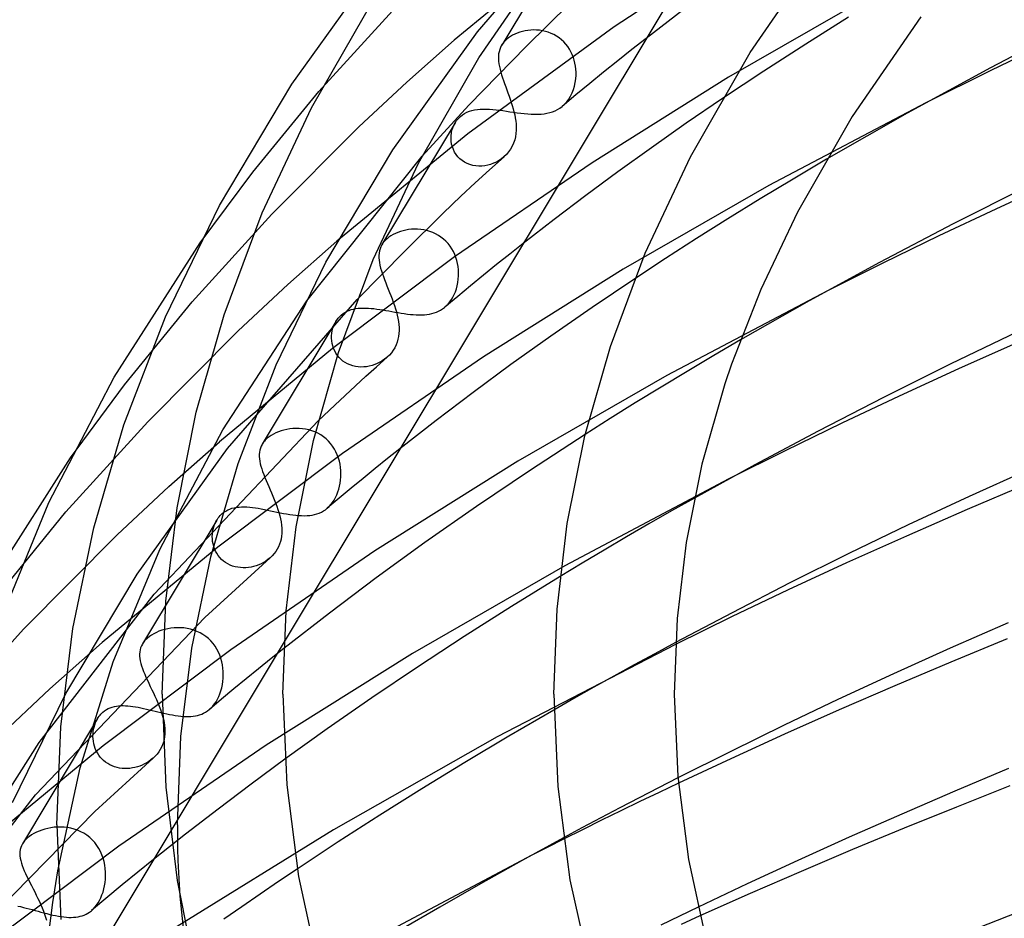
# Model space of a CAD drawing. Header units: millimetres. Extents: x -247 to 247, y -141 to 230.
# Tile 29 of 99: x -155 to -122, y 147 to 177. Entities that reach past the tile are written whole.
import ezdxf

# ---------------------------------------------------------------- set-up
doc = ezdxf.new("R2010")
doc.units = ezdxf.units.MM
doc.layers.add('HIDDEN', color=7, linetype='Continuous')
doc.layers.add('THICK', color=7, linetype='Continuous')

msp = doc.modelspace()

# ---------------------------------------------------------------- linework, layer by layer
at = {"layer": 'HIDDEN'}
for p, q in [((-139.535, 176.155), (-135.509, 180.805)), ((-136.315, 179.734), (-138.729, 175.71)), ((-129.729, 179.782), (-134.998, 176.315)), ((-136.732, 178.821), (-140.306, 175.871)), ((-126.476, 177.356), (-131.198, 174.643)), ((-144.806, 174.168), (-142.233, 176.985)), ((-127.207, 176.639), (-128.632, 175.746)), ((-134.998, 176.315), (-139.849, 172.766)), ((-142.347, 172.233), (-139.535, 176.155)), ((-138.5, 175.956), (-138.56, 175.909)), ((-138.436, 176.001), (-138.5, 175.956)), ((-138.366, 176.042), (-138.436, 176.001)), ((-138.291, 176.079), (-138.366, 176.042)), ((-138.212, 176.113), (-138.291, 176.079)), ((-138.129, 176.142), (-138.212, 176.113)), ((-138.042, 176.166), (-138.129, 176.142)), ((-137.953, 176.186), (-138.042, 176.166)), ((-137.86, 176.201), (-137.953, 176.186)), ((-137.766, 176.21), (-137.86, 176.201)), ((-137.67, 176.214), (-137.766, 176.21)), ((-137.573, 176.212), (-137.67, 176.214)), ((-137.475, 176.203), (-137.573, 176.212)), ((-137.377, 176.188), (-137.475, 176.203)), ((-137.279, 176.166), (-137.377, 176.188)), ((-137.183, 176.137), (-137.279, 176.166)), ((-137.089, 176.101), (-137.183, 176.137)), ((-136.997, 176.058), (-137.089, 176.101)), ((-136.909, 176.008), (-136.997, 176.058)), ((-136.824, 175.951), (-136.909, 176.008)), ((-136.745, 175.888), (-136.824, 175.951)), ((-133.93, 175.935), (-134.406, 175.561)), ((-141.878, 174.479), (-140.306, 175.871)), ((-138.769, 175.635), (-138.796, 175.564)), ((-138.733, 175.704), (-138.769, 175.635)), ((-138.711, 175.74), (-138.733, 175.704)), ((-138.686, 175.775), (-138.711, 175.74)), ((-138.658, 175.81), (-138.686, 175.775)), ((-138.628, 175.843), (-138.658, 175.81)), ((-138.595, 175.877), (-138.628, 175.843)), ((-138.56, 175.909), (-138.595, 175.877)), ((-136.67, 175.819), (-136.745, 175.888)), ((-136.601, 175.744), (-136.67, 175.819)), ((-136.537, 175.663), (-136.601, 175.744)), ((-136.481, 175.578), (-136.537, 175.663)), ((-128.632, 175.746), (-130.024, 174.847)), ((-138.837, 175.338), (-138.838, 175.258)), ((-138.83, 175.416), (-138.837, 175.338)), ((-138.817, 175.491), (-138.83, 175.416)), ((-138.796, 175.564), (-138.817, 175.491)), ((-136.43, 175.489), (-136.481, 175.578)), ((-136.387, 175.397), (-136.43, 175.489)), ((-136.35, 175.302), (-136.387, 175.397)), ((-136.319, 175.206), (-136.35, 175.302)), ((-134.406, 175.561), (-134.877, 175.186)), ((-138.838, 175.258), (-138.832, 175.175)), ((-138.832, 175.175), (-138.822, 175.089)), ((-138.822, 175.089), (-138.805, 175)), ((-138.805, 175), (-138.785, 174.908)), ((-136.295, 175.109), (-136.319, 175.206)), ((-136.278, 175.011), (-136.295, 175.109)), ((-136.266, 174.912), (-136.278, 175.011)), ((-134.877, 175.186), (-135.345, 174.81)), ((-138.785, 174.908), (-138.759, 174.813)), ((-136.269, 174.593), (-136.26, 174.716)), ((-136.26, 174.814), (-136.266, 174.912)), ((-136.26, 174.716), (-136.26, 174.814)), ((-135.345, 174.81), (-135.807, 174.432)), ((-131.198, 174.643), (-135.73, 171.804)), ((-130.024, 174.847), (-131.4, 173.933)), ((-143.471, 172.994), (-141.878, 174.479)), ((-136.347, 174.233), (-136.312, 174.35)), ((-136.312, 174.35), (-136.286, 174.47)), ((-136.286, 174.47), (-136.269, 174.593)), ((-135.807, 174.432), (-136.265, 174.054)), ((-146.994, 171.494), (-144.806, 174.168)), ((-136.265, 174.054), (-136.719, 173.675)), ((-136.501, 173.917), (-136.442, 174.015)), ((-136.442, 174.015), (-136.39, 174.121)), ((-136.39, 174.121), (-136.347, 174.233)), ((-136.794, 173.619), (-136.719, 173.675)), ((-136.719, 173.675), (-136.639, 173.747)), ((-136.639, 173.747), (-136.566, 173.828)), ((-136.566, 173.828), (-136.501, 173.917)), ((-124.644, 173.799), (-129.862, 171.044)), ((-140.167, 173.277), (-140.135, 173.31)), ((-140.135, 173.31), (-140.1, 173.342)), ((-140.1, 173.342), (-140.034, 173.394)), ((-140.034, 173.394), (-139.962, 173.44)), ((-139.962, 173.44), (-139.884, 173.479)), ((-139.884, 173.479), (-139.802, 173.512)), ((-139.802, 173.512), (-139.716, 173.539)), ((-139.716, 173.539), (-139.627, 173.559)), ((-139.627, 173.559), (-139.534, 173.573)), ((-139.534, 173.573), (-139.439, 173.582)), ((-139.439, 173.582), (-139.341, 173.586)), ((-139.341, 173.586), (-139.239, 173.586)), ((-139.239, 173.586), (-139.135, 173.582)), ((-139.135, 173.582), (-139.028, 173.574)), ((-139.028, 173.574), (-138.918, 173.563)), ((-138.918, 173.563), (-138.805, 173.55)), ((-138.805, 173.55), (-138.69, 173.534)), ((-138.69, 173.534), (-138.572, 173.518)), ((-138.572, 173.518), (-138.454, 173.5)), ((-138.454, 173.5), (-138.336, 173.483)), ((-138.336, 173.483), (-138.217, 173.466)), ((-138.217, 173.466), (-138.097, 173.45)), ((-138.097, 173.45), (-137.979, 173.437)), ((-137.979, 173.437), (-137.862, 173.426)), ((-137.862, 173.426), (-137.748, 173.418)), ((-137.748, 173.418), (-137.637, 173.414)), ((-137.637, 173.414), (-137.528, 173.415)), ((-137.528, 173.415), (-137.423, 173.42)), ((-137.423, 173.42), (-137.323, 173.43)), ((-137.323, 173.43), (-137.225, 173.446)), ((-137.225, 173.446), (-137.132, 173.468)), ((-137.132, 173.468), (-137.042, 173.495)), ((-137.042, 173.495), (-136.955, 173.53)), ((-136.955, 173.53), (-136.873, 173.571)), ((-136.873, 173.571), (-136.794, 173.619)), ((-146.359, 170.092), (-143.471, 172.994)), ((-140.276, 173.131), (-142.705, 169.084)), ((-140.354, 172.966), (-140.32, 173.048)), ((-140.32, 173.048), (-140.279, 173.126)), ((-140.279, 173.126), (-140.254, 173.166)), ((-140.254, 173.166), (-140.227, 173.205)), ((-140.227, 173.205), (-140.198, 173.242)), ((-140.198, 173.242), (-140.167, 173.277)), ((-139.849, 172.766), (-144.203, 169.202)), ((-140.412, 172.61), (-140.41, 172.702)), ((-140.41, 172.702), (-140.399, 172.793)), ((-140.399, 172.793), (-140.381, 172.881)), ((-140.381, 172.881), (-140.354, 172.966)), ((-140.406, 172.517), (-140.412, 172.61)), ((-140.392, 172.425), (-140.406, 172.517)), ((-140.368, 172.334), (-140.392, 172.425)), ((-140.335, 172.245), (-140.368, 172.334)), ((-145.199, 167.217), (-141.375, 172.02)), ((-144.567, 168.497), (-142.347, 172.233)), ((-140.294, 172.16), (-140.335, 172.245)), ((-140.244, 172.08), (-140.294, 172.16)), ((-140.186, 172.005), (-140.244, 172.08)), ((-140.119, 171.937), (-140.186, 172.005)), ((-138.653, 171.999), (-138.733, 171.935)), ((-135.73, 171.804), (-140.298, 168.674)), ((-140.045, 171.875), (-140.119, 171.937)), ((-139.964, 171.822), (-140.045, 171.875)), ((-139.877, 171.777), (-139.964, 171.822)), ((-139.786, 171.741), (-139.877, 171.777)), ((-139.69, 171.715), (-139.786, 171.741)), ((-139.592, 171.698), (-139.69, 171.715)), ((-139.493, 171.691), (-139.592, 171.698)), ((-139.393, 171.692), (-139.493, 171.691)), ((-139.293, 171.702), (-139.393, 171.692)), ((-139.194, 171.721), (-139.293, 171.702)), ((-139.096, 171.748), (-139.194, 171.721)), ((-139, 171.784), (-139.096, 171.748)), ((-138.907, 171.827), (-139, 171.784)), ((-138.818, 171.877), (-138.907, 171.827)), ((-138.733, 171.935), (-138.818, 171.877)), ((-127.939, 171.924), (-129.054, 171.263)), ((-148.738, 169.143), (-146.994, 171.494)), ((-129.862, 171.044), (-134.696, 168.264)), ((-129.054, 171.263), (-130.148, 170.602)), ((-130.148, 170.602), (-131.218, 169.942)), ((-149.005, 167.185), (-146.359, 170.092)), ((-131.218, 169.942), (-132.259, 169.286)), ((-142.338, 169.417), (-142.409, 169.375)), ((-142.261, 169.455), (-142.338, 169.417)), ((-142.18, 169.49), (-142.261, 169.455)), ((-142.095, 169.52), (-142.18, 169.49)), ((-142.006, 169.546), (-142.095, 169.52)), ((-141.914, 169.567), (-142.006, 169.546)), ((-141.819, 169.583), (-141.914, 169.567)), ((-141.721, 169.593), (-141.819, 169.583)), ((-141.622, 169.598), (-141.721, 169.593)), ((-141.521, 169.597), (-141.622, 169.598)), ((-141.42, 169.589), (-141.521, 169.597)), ((-141.318, 169.574), (-141.42, 169.589)), ((-141.217, 169.552), (-141.318, 169.574)), ((-141.117, 169.523), (-141.217, 169.552)), ((-141.019, 169.486), (-141.117, 169.523)), ((-140.924, 169.443), (-141.019, 169.486)), ((-140.832, 169.392), (-140.924, 169.443)), ((-140.745, 169.333), (-140.832, 169.392)), ((-145.829, 167.762), (-144.203, 169.202)), ((-142.707, 169.079), (-142.742, 169.013)), ((-142.685, 169.114), (-142.707, 169.079)), ((-142.661, 169.149), (-142.685, 169.114)), ((-142.633, 169.183), (-142.661, 169.149)), ((-142.604, 169.216), (-142.633, 169.183)), ((-142.571, 169.249), (-142.604, 169.216)), ((-142.536, 169.281), (-142.571, 169.249)), ((-142.475, 169.33), (-142.536, 169.281)), ((-142.409, 169.375), (-142.475, 169.33)), ((-140.662, 169.268), (-140.745, 169.333)), ((-140.583, 169.196), (-140.662, 169.268)), ((-140.511, 169.118), (-140.583, 169.196)), ((-140.446, 169.034), (-140.511, 169.118)), ((-138.018, 169.12), (-138.46, 168.771)), ((-132.259, 169.286), (-133.286, 168.624)), ((-142.801, 168.803), (-142.808, 168.728)), ((-142.808, 168.728), (-142.808, 168.65)), ((-142.788, 168.875), (-142.801, 168.803)), ((-142.769, 168.945), (-142.788, 168.875)), ((-142.742, 169.013), (-142.769, 168.945)), ((-140.387, 168.946), (-140.446, 169.034)), ((-140.335, 168.853), (-140.387, 168.946)), ((-140.29, 168.757), (-140.335, 168.853)), ((-140.252, 168.659), (-140.29, 168.757)), ((-138.46, 168.771), (-138.898, 168.42)), ((-146.218, 165.093), (-144.567, 168.497)), ((-140.298, 168.674), (-144.348, 165.63)), ((-142.808, 168.65), (-142.802, 168.569)), ((-142.802, 168.569), (-142.791, 168.485)), ((-142.791, 168.485), (-142.774, 168.398)), ((-142.774, 168.398), (-142.751, 168.307)), ((-140.221, 168.558), (-140.252, 168.659)), ((-140.197, 168.456), (-140.221, 168.558)), ((-140.179, 168.353), (-140.197, 168.456)), ((-138.898, 168.42), (-139.332, 168.069)), ((-133.286, 168.624), (-134.307, 167.952)), ((-142.751, 168.307), (-142.724, 168.214)), ((-142.724, 168.214), (-142.693, 168.117)), ((-140.168, 168.25), (-140.179, 168.353)), ((-140.163, 168.146), (-140.168, 168.25)), ((-140.164, 168.042), (-140.163, 168.146)), ((-134.696, 168.264), (-139.336, 165.356)), ((-147.484, 166.218), (-145.829, 167.762)), ((-140.208, 167.72), (-140.187, 167.825)), ((-140.187, 167.825), (-140.172, 167.933)), ((-140.172, 167.933), (-140.164, 168.042)), ((-139.332, 168.069), (-139.763, 167.716)), ((-140.349, 167.34), (-140.305, 167.428)), ((-140.305, 167.428), (-140.267, 167.52)), ((-140.267, 167.52), (-140.234, 167.618)), ((-140.234, 167.618), (-140.208, 167.72)), ((-139.763, 167.716), (-140.191, 167.362)), ((-127.914, 167.551), (-133.249, 164.732)), ((-151.259, 164.425), (-149.005, 167.185)), ((-147.989, 162.931), (-145.199, 167.217)), ((-147.834, 162.311), (-143.525, 167.264)), ((-140.191, 167.362), (-140.614, 167.007)), ((-140.568, 167.048), (-140.508, 167.111)), ((-140.508, 167.111), (-140.451, 167.18)), ((-140.451, 167.18), (-140.397, 167.257)), ((-140.397, 167.257), (-140.349, 167.34)), ((-144.058, 166.743), (-143.998, 166.791)), ((-143.998, 166.791), (-143.934, 166.833)), ((-143.934, 166.833), (-143.867, 166.869)), ((-143.867, 166.869), (-143.797, 166.899)), ((-143.797, 166.899), (-143.725, 166.924)), ((-143.725, 166.924), (-143.65, 166.943)), ((-143.65, 166.943), (-143.574, 166.958)), ((-143.574, 166.958), (-143.495, 166.969)), ((-143.495, 166.969), (-143.414, 166.975)), ((-143.414, 166.975), (-143.331, 166.978)), ((-143.331, 166.978), (-143.245, 166.977)), ((-143.245, 166.977), (-143.157, 166.973)), ((-143.157, 166.973), (-143.066, 166.966)), ((-143.066, 166.966), (-142.973, 166.957)), ((-142.973, 166.957), (-142.877, 166.945)), ((-142.877, 166.945), (-142.78, 166.931)), ((-142.78, 166.931), (-142.681, 166.915)), ((-142.681, 166.915), (-142.581, 166.898)), ((-142.581, 166.898), (-142.479, 166.88)), ((-142.479, 166.88), (-142.377, 166.862)), ((-142.377, 166.862), (-142.273, 166.843)), ((-142.273, 166.843), (-142.169, 166.825)), ((-142.169, 166.825), (-142.066, 166.808)), ((-142.066, 166.808), (-141.964, 166.792)), ((-141.964, 166.792), (-141.862, 166.778)), ((-141.862, 166.778), (-141.762, 166.767)), ((-141.762, 166.767), (-141.664, 166.758)), ((-141.295, 166.754), (-141.21, 166.762)), ((-141.21, 166.762), (-141.128, 166.775)), ((-141.128, 166.775), (-141.048, 166.791)), ((-141.048, 166.791), (-140.972, 166.813)), ((-140.972, 166.813), (-140.899, 166.838)), ((-140.899, 166.838), (-140.829, 166.869)), ((-140.829, 166.869), (-140.761, 166.905)), ((-140.761, 166.905), (-140.695, 166.946)), ((-140.695, 166.946), (-140.631, 166.993)), ((-140.631, 166.993), (-140.568, 167.048)), ((-144.236, 166.532), (-146.682, 162.454)), ((-144.308, 166.383), (-144.276, 166.457)), ((-144.276, 166.457), (-144.238, 166.527)), ((-144.238, 166.527), (-144.213, 166.567)), ((-144.213, 166.567), (-144.186, 166.606)), ((-144.186, 166.606), (-144.157, 166.643)), ((-144.157, 166.643), (-144.126, 166.678)), ((-144.126, 166.678), (-144.093, 166.712)), ((-144.093, 166.712), (-144.058, 166.743)), ((-141.664, 166.758), (-141.568, 166.752)), ((-141.568, 166.752), (-141.475, 166.749)), ((-141.475, 166.749), (-141.383, 166.749)), ((-141.383, 166.749), (-141.295, 166.754)), ((-150.485, 163.199), (-147.484, 166.218)), ((-144.376, 166.059), (-144.369, 166.143)), ((-144.369, 166.143), (-144.355, 166.225)), ((-144.355, 166.225), (-144.334, 166.305)), ((-144.334, 166.305), (-144.308, 166.383)), ((-144.377, 165.975), (-144.376, 166.059)), ((-144.371, 165.889), (-144.377, 165.975)), ((-144.358, 165.804), (-144.371, 165.889)), ((-144.338, 165.72), (-144.358, 165.804)), ((-130.796, 165.92), (-131.687, 165.399)), ((-144.348, 165.63), (-148.101, 162.532)), ((-144.311, 165.637), (-144.338, 165.72)), ((-144.276, 165.557), (-144.311, 165.637)), ((-144.234, 165.479), (-144.276, 165.557)), ((-144.185, 165.406), (-144.234, 165.479)), ((-144.13, 165.338), (-144.185, 165.406)), ((-144.068, 165.275), (-144.13, 165.338)), ((-144, 165.218), (-144.068, 165.275)), ((-139.336, 165.356), (-144.011, 162.151)), ((-143.926, 165.168), (-144, 165.218)), ((-143.846, 165.124), (-143.926, 165.168)), ((-142.86, 165.133), (-142.947, 165.098)), ((-142.776, 165.175), (-142.86, 165.133)), ((-142.695, 165.223), (-142.776, 165.175)), ((-142.617, 165.277), (-142.695, 165.223)), ((-142.543, 165.336), (-142.617, 165.277)), ((-131.687, 165.399), (-132.568, 164.875)), ((-147.483, 161.816), (-146.218, 165.093)), ((-143.763, 165.087), (-143.846, 165.124)), ((-143.676, 165.059), (-143.763, 165.087)), ((-143.587, 165.038), (-143.676, 165.059)), ((-143.496, 165.025), (-143.587, 165.038)), ((-143.403, 165.019), (-143.496, 165.025)), ((-143.311, 165.021), (-143.403, 165.019)), ((-143.219, 165.03), (-143.311, 165.021)), ((-143.127, 165.046), (-143.219, 165.03)), ((-143.036, 165.068), (-143.127, 165.046)), ((-142.947, 165.098), (-143.036, 165.068)), ((-132.568, 164.875), (-133.437, 164.351)), ((-133.249, 164.732), (-138.193, 161.886)), ((-153.052, 161.997), (-151.259, 164.425)), ((-133.437, 164.351), (-134.292, 163.826)), ((-134.292, 163.826), (-135.131, 163.303)), ((-153.205, 160.203), (-150.485, 163.199)), ((-150.275, 157.474), (-144.819, 163.227)), ((-135.131, 163.303), (-135.954, 162.781)), ((-150.083, 158.956), (-147.989, 162.931)), ((-146.144, 162.867), (-146.229, 162.831)), ((-146.055, 162.899), (-146.144, 162.867)), ((-145.961, 162.926), (-146.055, 162.899)), ((-145.865, 162.948), (-145.961, 162.926)), ((-145.765, 162.964), (-145.865, 162.948)), ((-145.663, 162.975), (-145.765, 162.964)), ((-145.559, 162.98), (-145.663, 162.975)), ((-145.454, 162.979), (-145.559, 162.98)), ((-145.349, 162.97), (-145.454, 162.979)), ((-145.243, 162.955), (-145.349, 162.97)), ((-145.137, 162.932), (-145.243, 162.955)), ((-145.034, 162.901), (-145.137, 162.932)), ((-144.933, 162.863), (-145.034, 162.901)), ((-144.834, 162.817), (-144.933, 162.863)), ((-149.779, 161.045), (-148.101, 162.532)), ((-146.638, 162.519), (-146.662, 162.485)), ((-146.611, 162.553), (-146.638, 162.519)), ((-146.581, 162.586), (-146.611, 162.553)), ((-146.549, 162.618), (-146.581, 162.586)), ((-146.514, 162.65), (-146.549, 162.618)), ((-146.451, 162.7), (-146.514, 162.65)), ((-146.383, 162.747), (-146.451, 162.7)), ((-146.309, 162.791), (-146.383, 162.747)), ((-146.229, 162.831), (-146.309, 162.791)), ((-144.74, 162.763), (-144.834, 162.817)), ((-144.649, 162.702), (-144.74, 162.763)), ((-144.563, 162.633), (-144.649, 162.702)), ((-144.483, 162.557), (-144.563, 162.633)), ((-144.41, 162.475), (-144.483, 162.557)), ((-150.838, 158.14), (-147.834, 162.311)), ((-146.774, 162.187), (-146.78, 162.117)), ((-146.762, 162.256), (-146.774, 162.187)), ((-146.743, 162.322), (-146.762, 162.256)), ((-146.717, 162.387), (-146.743, 162.322)), ((-146.684, 162.45), (-146.717, 162.387)), ((-146.662, 162.485), (-146.684, 162.45)), ((-144.344, 162.388), (-144.41, 162.475)), ((-144.284, 162.295), (-144.344, 162.388)), ((-144.232, 162.199), (-144.284, 162.295)), ((-144.188, 162.099), (-144.232, 162.199)), ((-142.108, 162.302), (-142.519, 161.975)), ((-144.011, 162.151), (-148.155, 159.035)), ((-146.78, 162.117), (-146.78, 162.044)), ((-146.78, 162.044), (-146.775, 161.968)), ((-146.775, 161.968), (-146.764, 161.889)), ((-146.764, 161.889), (-146.747, 161.807)), ((-144.15, 161.996), (-144.188, 162.099)), ((-144.12, 161.892), (-144.15, 161.996)), ((-144.097, 161.787), (-144.12, 161.892)), ((-138.193, 161.886), (-142.941, 158.908)), ((-142.519, 161.975), (-142.926, 161.647)), ((-148.394, 158.716), (-147.483, 161.816)), ((-146.747, 161.807), (-146.725, 161.722)), ((-146.725, 161.722), (-146.699, 161.634)), ((-146.699, 161.634), (-146.668, 161.544)), ((-146.668, 161.544), (-146.633, 161.45)), ((-144.081, 161.681), (-144.097, 161.787)), ((-144.071, 161.576), (-144.081, 161.681)), ((-144.067, 161.47), (-144.071, 161.576)), ((-142.926, 161.647), (-143.33, 161.319)), ((-146.633, 161.45), (-146.595, 161.353)), ((-146.595, 161.353), (-146.553, 161.253)), ((-146.553, 161.253), (-146.51, 161.151)), ((-144.092, 161.162), (-144.078, 161.264)), ((-144.078, 161.264), (-144.07, 161.366)), ((-144.07, 161.366), (-144.067, 161.47)), ((-143.33, 161.319), (-143.731, 160.989)), ((-131.184, 161.303), (-136.636, 158.42)), ((-151.497, 159.442), (-149.779, 161.045)), ((-146.51, 161.151), (-146.464, 161.047)), ((-146.464, 161.047), (-146.418, 160.941)), ((-146.418, 160.941), (-146.371, 160.834)), ((-144.168, 160.868), (-144.137, 160.964)), ((-144.137, 160.964), (-144.112, 161.062)), ((-143.731, 160.989), (-144.129, 160.659)), ((-144.112, 161.062), (-144.092, 161.162)), ((-146.371, 160.834), (-146.325, 160.725)), ((-146.325, 160.725), (-146.28, 160.616)), ((-146.28, 160.616), (-146.237, 160.507)), ((-144.129, 160.659), (-144.524, 160.328)), ((-144.345, 160.523), (-144.293, 160.601)), ((-144.293, 160.601), (-144.247, 160.685)), ((-144.247, 160.685), (-144.204, 160.774)), ((-144.204, 160.774), (-144.168, 160.868)), ((-132.33, 160.665), (-133.087, 160.237)), ((-147.957, 160.194), (-147.895, 160.235)), ((-147.895, 160.235), (-147.829, 160.27)), ((-147.829, 160.27), (-147.759, 160.3)), ((-147.759, 160.3), (-147.686, 160.325)), ((-147.686, 160.325), (-147.61, 160.344)), ((-147.61, 160.344), (-147.53, 160.359)), ((-147.53, 160.359), (-147.449, 160.368)), ((-147.449, 160.368), (-147.365, 160.373)), ((-147.365, 160.373), (-147.278, 160.373)), ((-147.278, 160.373), (-147.189, 160.37)), ((-147.189, 160.37), (-147.098, 160.363)), ((-147.098, 160.363), (-147.005, 160.353)), ((-147.005, 160.353), (-146.91, 160.34)), ((-146.91, 160.34), (-146.812, 160.325)), ((-146.812, 160.325), (-146.713, 160.307)), ((-146.713, 160.307), (-146.611, 160.287)), ((-146.611, 160.287), (-146.507, 160.267)), ((-146.507, 160.267), (-146.402, 160.245)), ((-146.402, 160.245), (-146.297, 160.222)), ((-146.297, 160.222), (-146.192, 160.2)), ((-146.237, 160.507), (-146.196, 160.398)), ((-146.196, 160.398), (-146.159, 160.291)), ((-146.159, 160.291), (-146.125, 160.184)), ((-144.718, 160.2), (-144.65, 160.237)), ((-144.65, 160.237), (-144.586, 160.28)), ((-144.586, 160.28), (-144.524, 160.327)), ((-144.524, 160.327), (-144.46, 160.386)), ((-144.46, 160.386), (-144.4, 160.452)), ((-144.4, 160.452), (-144.345, 160.523)), ((-133.087, 160.237), (-133.839, 159.806)), ((-155.523, 157.356), (-153.205, 160.203)), ((-148.193, 159.935), (-150.661, 155.822)), ((-148.235, 159.858), (-148.196, 159.929)), ((-148.196, 159.929), (-148.171, 159.97)), ((-148.171, 159.97), (-148.144, 160.009)), ((-148.144, 160.009), (-148.114, 160.046)), ((-148.114, 160.046), (-148.083, 160.082)), ((-148.083, 160.082), (-148.05, 160.116)), ((-148.05, 160.116), (-148.015, 160.148)), ((-148.015, 160.148), (-147.957, 160.194)), ((-146.192, 160.2), (-146.086, 160.179)), ((-146.125, 160.184), (-146.096, 160.079)), ((-146.096, 160.079), (-146.071, 159.975)), ((-146.086, 160.179), (-145.98, 160.158)), ((-146.071, 159.975), (-146.052, 159.872)), ((-145.98, 160.158), (-145.874, 160.139)), ((-145.874, 160.139), (-145.77, 160.122)), ((-145.77, 160.122), (-145.668, 160.107)), ((-145.668, 160.107), (-145.567, 160.095)), ((-145.567, 160.095), (-145.469, 160.087)), ((-145.469, 160.087), (-145.374, 160.082)), ((-145.374, 160.082), (-145.281, 160.081)), ((-145.281, 160.081), (-145.192, 160.084)), ((-145.192, 160.084), (-145.105, 160.091)), ((-145.105, 160.091), (-145.021, 160.103)), ((-145.021, 160.103), (-144.941, 160.12)), ((-144.941, 160.12), (-144.863, 160.142)), ((-144.863, 160.142), (-144.789, 160.168)), ((-144.789, 160.168), (-144.718, 160.2)), ((-148.328, 159.551), (-148.314, 159.631)), ((-148.314, 159.631), (-148.293, 159.708)), ((-148.293, 159.708), (-148.267, 159.785)), ((-148.267, 159.785), (-148.235, 159.858)), ((-146.052, 159.872), (-146.037, 159.77)), ((-146.037, 159.77), (-146.029, 159.669)), ((-146.029, 159.67), (-146.026, 159.577)), ((-146.026, 159.577), (-146.029, 159.486)), ((-133.839, 159.806), (-134.586, 159.373)), ((-154.611, 156.306), (-151.497, 159.442)), ((-148.341, 159.389), (-148.337, 159.471)), ((-148.338, 159.307), (-148.341, 159.389)), ((-148.329, 159.224), (-148.338, 159.307)), ((-148.337, 159.471), (-148.328, 159.551)), ((-146.054, 159.306), (-146.077, 159.218)), ((-146.039, 159.396), (-146.054, 159.306)), ((-146.029, 159.486), (-146.039, 159.396)), ((-134.586, 159.373), (-135.327, 158.937)), ((-148.155, 159.035), (-151.998, 155.863)), ((-151.63, 155.225), (-150.083, 158.956)), ((-148.314, 159.142), (-148.329, 159.224)), ((-148.293, 159.061), (-148.314, 159.142)), ((-148.265, 158.981), (-148.293, 159.061)), ((-148.231, 158.904), (-148.265, 158.981)), ((-146.185, 158.97), (-146.234, 158.893)), ((-146.142, 159.049), (-146.185, 158.97)), ((-146.106, 159.132), (-146.142, 159.049)), ((-146.077, 159.218), (-146.106, 159.132)), ((-135.327, 158.937), (-136.06, 158.5)), ((-149.02, 155.685), (-148.394, 158.716)), ((-148.583, 156.694), (-146.42, 158.686)), ((-148.191, 158.83), (-148.231, 158.904)), ((-148.144, 158.759), (-148.191, 158.83)), ((-148.09, 158.692), (-148.144, 158.759)), ((-148.031, 158.63), (-148.09, 158.692)), ((-147.967, 158.574), (-148.031, 158.63)), ((-142.941, 158.908), (-147.726, 155.627)), ((-146.492, 158.626), (-146.565, 158.574)), ((-146.423, 158.683), (-146.492, 158.626)), ((-146.352, 158.751), (-146.42, 158.686)), ((-146.29, 158.82), (-146.352, 158.751)), ((-146.234, 158.893), (-146.29, 158.82)), ((-147.898, 158.523), (-147.967, 158.574)), ((-147.824, 158.478), (-147.898, 158.523)), ((-147.746, 158.44), (-147.824, 158.478)), ((-147.664, 158.408), (-147.746, 158.44)), ((-147.58, 158.383), (-147.664, 158.408)), ((-147.494, 158.365), (-147.58, 158.383)), ((-147.406, 158.354), (-147.494, 158.365)), ((-147.318, 158.349), (-147.406, 158.354)), ((-147.23, 158.351), (-147.318, 158.349)), ((-147.142, 158.359), (-147.23, 158.351)), ((-147.054, 158.373), (-147.142, 158.359)), ((-146.968, 158.393), (-147.054, 158.373)), ((-146.883, 158.418), (-146.968, 158.393)), ((-146.8, 158.449), (-146.883, 158.418)), ((-146.719, 158.486), (-146.8, 158.449)), ((-146.641, 158.527), (-146.719, 158.486)), ((-146.565, 158.574), (-146.641, 158.527)), ((-136.636, 158.42), (-141.691, 155.508)), ((-136.06, 158.5), (-136.786, 158.063)), ((-153.206, 154.173), (-150.838, 158.14)), ((-154.093, 152.551), (-150.275, 157.474)), ((-154.206, 150.806), (-148.583, 156.694)), ((-157.404, 153.221), (-154.611, 156.306)), ((-149.92, 156.302), (-150.017, 156.274)), ((-149.819, 156.325), (-149.92, 156.302)), ((-149.715, 156.343), (-149.819, 156.325)), ((-149.609, 156.355), (-149.715, 156.343)), ((-149.501, 156.36), (-149.609, 156.355)), ((-149.392, 156.359), (-149.501, 156.36)), ((-149.282, 156.35), (-149.392, 156.359)), ((-149.172, 156.334), (-149.282, 156.35)), ((-149.062, 156.311), (-149.172, 156.334)), ((-148.955, 156.279), (-149.062, 156.311)), ((-150.529, 155.984), (-150.561, 155.952)), ((-150.494, 156.016), (-150.529, 155.984)), ((-150.429, 156.068), (-150.494, 156.016)), ((-150.358, 156.116), (-150.429, 156.068)), ((-150.281, 156.161), (-150.358, 156.116)), ((-150.198, 156.203), (-150.281, 156.161)), ((-150.11, 156.241), (-150.198, 156.203)), ((-150.017, 156.274), (-150.11, 156.241)), ((-148.85, 156.239), (-148.955, 156.279)), ((-148.747, 156.191), (-148.85, 156.239)), ((-148.649, 156.134), (-148.747, 156.191)), ((-148.556, 156.07), (-148.649, 156.134)), ((-148.469, 155.998), (-148.556, 156.07)), ((-148.387, 155.919), (-148.469, 155.998)), ((-153.73, 154.328), (-151.998, 155.863)), ((-145.957, 155.887), (-153.077, 144.019)), ((-150.722, 155.689), (-150.74, 155.623)), ((-150.696, 155.754), (-150.722, 155.689)), ((-150.663, 155.818), (-150.696, 155.754)), ((-150.641, 155.852), (-150.663, 155.818)), ((-150.617, 155.886), (-150.641, 155.852)), ((-150.591, 155.919), (-150.617, 155.886)), ((-150.561, 155.952), (-150.591, 155.919)), ((-149.381, 152.743), (-149.02, 155.685)), ((-148.313, 155.834), (-148.387, 155.919)), ((-148.245, 155.743), (-148.313, 155.834)), ((-148.185, 155.647), (-148.245, 155.743)), ((-148.133, 155.547), (-148.185, 155.647)), ((-145.967, 155.666), (-146.386, 155.332)), ((-132.957, 155.807), (-138.877, 152.735)), ((-132.954, 155.87), (-133.647, 155.496)), ((-147.726, 155.627), (-151.965, 152.439)), ((-150.751, 155.555), (-150.755, 155.484)), ((-150.755, 155.484), (-150.754, 155.411)), ((-150.754, 155.411), (-150.746, 155.335)), ((-150.74, 155.623), (-150.751, 155.555)), ((-150.746, 155.335), (-150.732, 155.256)), ((-148.089, 155.443), (-148.133, 155.547)), ((-148.052, 155.338), (-148.089, 155.443)), ((-148.023, 155.23), (-148.052, 155.338)), ((-146.386, 155.332), (-146.803, 154.997)), ((-141.691, 155.508), (-146.547, 152.461)), ((-133.647, 155.496), (-134.329, 155.124)), ((-152.731, 151.701), (-151.63, 155.225)), ((-150.732, 155.256), (-150.713, 155.174)), ((-150.713, 155.174), (-150.688, 155.089)), ((-150.688, 155.089), (-150.658, 155.001)), ((-150.658, 155.001), (-150.624, 154.91)), ((-148, 155.122), (-148.023, 155.23)), ((-147.985, 155.012), (-148, 155.122)), ((-147.976, 154.903), (-147.985, 155.012)), ((-146.803, 154.997), (-147.215, 154.661)), ((-134.329, 155.124), (-135.001, 154.753)), ((-150.624, 154.91), (-150.585, 154.815)), ((-150.585, 154.815), (-150.543, 154.717)), ((-150.543, 154.717), (-150.497, 154.616)), ((-147.988, 154.577), (-147.978, 154.688)), ((-147.978, 154.688), (-147.974, 154.795)), ((-147.974, 154.795), (-147.976, 154.903)), ((-135.001, 154.753), (-135.669, 154.38)), ((-150.497, 154.616), (-150.449, 154.513)), ((-150.449, 154.513), (-150.399, 154.408)), ((-150.399, 154.408), (-150.348, 154.3)), ((-148.056, 154.261), (-148.028, 154.363)), ((-148.028, 154.363), (-148.005, 154.468)), ((-148.005, 154.468), (-147.988, 154.577)), ((-147.215, 154.661), (-147.625, 154.324)), ((-135.669, 154.38), (-136.334, 154.004)), ((-155.511, 152.665), (-153.73, 154.328)), ((-154.971, 150.556), (-153.206, 154.173)), ((-150.348, 154.3), (-150.296, 154.191)), ((-150.296, 154.191), (-150.245, 154.081)), ((-150.245, 154.081), (-150.196, 153.97)), ((-148.169, 153.984), (-148.127, 154.071)), ((-148.127, 154.071), (-148.089, 154.163)), ((-148.089, 154.163), (-148.056, 154.261)), ((-147.625, 154.324), (-148.032, 153.986)), ((-151.793, 153.673), (-151.729, 153.701)), ((-151.729, 153.701), (-151.662, 153.724)), ((-151.662, 153.724), (-151.593, 153.743)), ((-151.593, 153.743), (-151.522, 153.756)), ((-151.522, 153.756), (-151.45, 153.766)), ((-151.45, 153.766), (-151.376, 153.771)), ((-151.376, 153.771), (-151.3, 153.772)), ((-151.3, 153.772), (-151.222, 153.77)), ((-151.222, 153.77), (-151.142, 153.765)), ((-151.142, 153.765), (-151.06, 153.757)), ((-151.06, 153.757), (-150.976, 153.746)), ((-150.976, 153.746), (-150.89, 153.732)), ((-150.89, 153.732), (-150.802, 153.716)), ((-150.802, 153.716), (-150.712, 153.698)), ((-150.712, 153.698), (-150.62, 153.679)), ((-150.196, 153.97), (-150.148, 153.859)), ((-150.148, 153.859), (-150.103, 153.749)), ((-150.103, 153.749), (-150.062, 153.64)), ((-148.444, 153.64), (-148.382, 153.695)), ((-148.032, 153.986), (-148.435, 153.647)), ((-148.382, 153.695), (-148.324, 153.757)), ((-148.324, 153.757), (-148.268, 153.827)), ((-148.268, 153.827), (-148.217, 153.902)), ((-148.217, 153.902), (-148.169, 153.984)), ((-136.334, 154.004), (-136.996, 153.626)), ((-152.15, 153.339), (-152.125, 153.38)), ((-152.125, 153.38), (-152.097, 153.419)), ((-152.097, 153.419), (-152.068, 153.456)), ((-152.068, 153.456), (-152.037, 153.491)), ((-152.037, 153.491), (-152.004, 153.525)), ((-152.004, 153.525), (-151.97, 153.556)), ((-151.97, 153.556), (-151.915, 153.6)), ((-151.915, 153.6), (-151.856, 153.639)), ((-151.856, 153.639), (-151.793, 153.673)), ((-150.62, 153.679), (-150.527, 153.657)), ((-150.527, 153.657), (-150.433, 153.635)), ((-150.433, 153.635), (-150.337, 153.612)), ((-150.337, 153.612), (-150.241, 153.589)), ((-150.241, 153.589), (-150.144, 153.565)), ((-150.144, 153.565), (-150.046, 153.542)), ((-150.062, 153.64), (-150.025, 153.531)), ((-150.046, 153.542), (-149.949, 153.52)), ((-150.025, 153.531), (-149.992, 153.424)), ((-149.992, 153.424), (-149.965, 153.318)), ((-149.949, 153.52), (-149.853, 153.498)), ((-149.853, 153.498), (-149.757, 153.479)), ((-149.757, 153.479), (-149.662, 153.461)), ((-149.662, 153.461), (-149.569, 153.445)), ((-149.569, 153.445), (-149.477, 153.432)), ((-149.477, 153.432), (-149.388, 153.422)), ((-149.388, 153.422), (-149.3, 153.415)), ((-149.3, 153.415), (-149.215, 153.411)), ((-149.215, 153.411), (-149.133, 153.411)), ((-149.133, 153.411), (-149.053, 153.414)), ((-149.053, 153.414), (-148.976, 153.422)), ((-148.976, 153.422), (-148.901, 153.433)), ((-148.901, 153.433), (-148.829, 153.448)), ((-148.829, 153.448), (-148.76, 153.468)), ((-148.76, 153.468), (-148.693, 153.492)), ((-148.693, 153.492), (-148.628, 153.521)), ((-148.628, 153.521), (-148.564, 153.555)), ((-148.564, 153.555), (-148.503, 153.594)), ((-148.503, 153.594), (-148.444, 153.64)), ((-152.149, 153.341), (-154.642, 149.186)), ((-152.282, 152.985), (-152.265, 153.061)), ((-152.265, 153.061), (-152.243, 153.134)), ((-152.243, 153.134), (-152.217, 153.206)), ((-152.217, 153.206), (-152.186, 153.274)), ((-152.186, 153.274), (-152.15, 153.339)), ((-149.965, 153.318), (-149.942, 153.214)), ((-149.942, 153.214), (-149.926, 153.111)), ((-149.926, 153.111), (-149.916, 153.009)), ((-152.303, 152.748), (-152.301, 152.828)), ((-152.299, 152.667), (-152.303, 152.748)), ((-152.301, 152.828), (-152.294, 152.907)), ((-152.294, 152.907), (-152.282, 152.985)), ((-149.923, 152.732), (-149.939, 152.643)), ((-149.915, 152.823), (-149.923, 152.732)), ((-149.916, 153.009), (-149.912, 152.915)), ((-149.912, 152.915), (-149.915, 152.823)), ((-149.5, 149.817), (-149.381, 152.743)), ((-138.877, 152.735), (-144.32, 149.648)), ((-156.928, 148.084), (-154.093, 152.551)), ((-151.965, 152.439), (-155.895, 149.194)), ((-152.289, 152.587), (-152.299, 152.667)), ((-152.274, 152.507), (-152.289, 152.587)), ((-152.254, 152.428), (-152.274, 152.507)), ((-152.227, 152.35), (-152.254, 152.428)), ((-146.547, 152.461), (-151.439, 149.104)), ((-150.026, 152.39), (-150.069, 152.311)), ((-149.99, 152.472), (-150.026, 152.39)), ((-149.961, 152.556), (-149.99, 152.472)), ((-149.939, 152.643), (-149.961, 152.556)), ((-152.195, 152.274), (-152.227, 152.35)), ((-152.157, 152.201), (-152.195, 152.274)), ((-152.113, 152.131), (-152.157, 152.201)), ((-152.064, 152.065), (-152.113, 152.131)), ((-152.009, 152.003), (-152.064, 152.065)), ((-150.237, 152.092), (-150.303, 152.029)), ((-150.175, 152.161), (-150.237, 152.092)), ((-150.119, 152.234), (-150.175, 152.161)), ((-150.069, 152.311), (-150.119, 152.234)), ((-152.241, 150.258), (-150.303, 152.029)), ((-151.949, 151.945), (-152.009, 152.003)), ((-151.884, 151.892), (-151.949, 151.945)), ((-151.814, 151.844), (-151.884, 151.892)), ((-151.741, 151.803), (-151.814, 151.844)), ((-151.664, 151.767), (-151.741, 151.803)), ((-151.584, 151.737), (-151.664, 151.767)), ((-151.502, 151.714), (-151.584, 151.737)), ((-150.827, 151.739), (-150.909, 151.717)), ((-150.746, 151.766), (-150.827, 151.739)), ((-150.668, 151.797), (-150.746, 151.766)), ((-150.591, 151.833), (-150.668, 151.797)), ((-150.518, 151.874), (-150.591, 151.833)), ((-150.446, 151.919), (-150.518, 151.874)), ((-150.377, 151.968), (-150.446, 151.919)), ((-150.311, 152.022), (-150.377, 151.968)), ((-145.933, 151.989), (-147.052, 151.165)), ((-153.47, 148.284), (-152.731, 151.701)), ((-151.419, 151.697), (-151.502, 151.714)), ((-151.334, 151.686), (-151.419, 151.697)), ((-151.249, 151.681), (-151.334, 151.686)), ((-151.163, 151.681), (-151.249, 151.681)), ((-151.077, 151.688), (-151.163, 151.681)), ((-150.993, 151.7), (-151.077, 151.688)), ((-150.909, 151.717), (-150.993, 151.7)), ((-147.052, 151.165), (-148.149, 150.337)), ((-132.878, 151.369), (-133.526, 151.037)), ((-132.862, 151.193), (-133.502, 150.888)), ((-158.235, 145.65), (-154.206, 150.806)), ((-133.526, 151.037), (-134.169, 150.705)), ((-133.502, 150.888), (-134.139, 150.583)), ((-134.169, 150.705), (-134.807, 150.372)), ((-134.139, 150.583), (-134.775, 150.274)), ((-157.278, 145.115), (-152.241, 150.258)), ((-148.149, 150.337), (-149.228, 149.502)), ((-134.807, 150.372), (-135.438, 150.04)), ((-134.775, 150.274), (-135.41, 149.964)), ((-149.5, 149.817), (-149.498, 149.421)), ((-135.438, 150.04), (-136.063, 149.707)), ((-135.41, 149.964), (-136.044, 149.651)), ((-154.342, 149.479), (-154.412, 149.43)), ((-154.265, 149.524), (-154.342, 149.479)), ((-154.183, 149.566), (-154.265, 149.524)), ((-154.095, 149.605), (-154.183, 149.566)), ((-154.002, 149.639), (-154.095, 149.605)), ((-153.905, 149.669), (-154.002, 149.639)), ((-153.804, 149.695), (-153.905, 149.669)), ((-153.7, 149.715), (-153.804, 149.695)), ((-153.592, 149.729), (-153.7, 149.715)), ((-153.483, 149.737), (-153.592, 149.729)), ((-153.372, 149.738), (-153.483, 149.737)), ((-153.259, 149.733), (-153.372, 149.738)), ((-153.146, 149.72), (-153.259, 149.733)), ((-153.034, 149.699), (-153.146, 149.72)), ((-152.922, 149.67), (-153.034, 149.699)), ((-152.813, 149.632), (-152.922, 149.67)), ((-152.706, 149.585), (-152.813, 149.632)), ((-152.603, 149.53), (-152.706, 149.585)), ((-152.504, 149.466), (-152.603, 149.53)), ((-152.411, 149.394), (-152.504, 149.466)), ((-149.228, 149.502), (-150.288, 148.662)), ((-144.32, 149.648), (-149.507, 146.434)), ((-136.063, 149.707), (-136.68, 149.376)), ((-136.044, 149.651), (-136.675, 149.336)), ((-151.439, 149.104), (-155.772, 145.844)), ((-154.677, 149.119), (-154.702, 149.054)), ((-154.643, 149.184), (-154.677, 149.119)), ((-154.622, 149.217), (-154.643, 149.184)), ((-154.598, 149.25), (-154.622, 149.217)), ((-154.572, 149.283), (-154.598, 149.25)), ((-154.543, 149.315), (-154.572, 149.283)), ((-154.511, 149.347), (-154.543, 149.315)), ((-154.476, 149.379), (-154.511, 149.347)), ((-154.412, 149.43), (-154.476, 149.379)), ((-152.325, 149.314), (-152.411, 149.394)), ((-152.244, 149.226), (-152.325, 149.314)), ((-152.172, 149.131), (-152.244, 149.226)), ((-152.108, 149.031), (-152.172, 149.131)), ((-149.498, 149.421), (-149.491, 149.024)), ((-154.729, 148.92), (-154.732, 148.85)), ((-154.732, 148.85), (-154.728, 148.777)), ((-154.719, 148.988), (-154.729, 148.92)), ((-154.728, 148.777), (-154.719, 148.702)), ((-154.702, 149.054), (-154.719, 148.988)), ((-152.051, 148.926), (-152.108, 149.031)), ((-152.003, 148.817), (-152.051, 148.926)), ((-151.964, 148.704), (-152.003, 148.817)), ((-149.491, 149.024), (-149.48, 148.628)), ((-137.723, 148.807), (-143.409, 145.796)), ((-154.719, 148.702), (-154.703, 148.624)), ((-154.703, 148.624), (-154.681, 148.543)), ((-154.681, 148.543), (-154.654, 148.46)), ((-154.654, 148.46), (-154.621, 148.373)), ((-151.932, 148.59), (-151.964, 148.704)), ((-151.909, 148.474), (-151.932, 148.59)), ((-151.893, 148.357), (-151.909, 148.474)), ((-150.288, 148.662), (-151.328, 147.815)), ((-149.48, 148.628), (-149.465, 148.232)), ((-154.621, 148.373), (-154.584, 148.284)), ((-154.584, 148.284), (-154.543, 148.192)), ((-154.543, 148.192), (-154.498, 148.096)), ((-151.884, 148.24), (-151.893, 148.357)), ((-151.888, 148.007), (-151.883, 148.123)), ((-151.883, 148.123), (-151.884, 148.24)), ((-149.465, 148.232), (-149.445, 147.835)), ((-145.517, 148.345), (-146.137, 147.928)), ((-154.498, 148.096), (-154.449, 147.997)), ((-154.449, 147.997), (-154.399, 147.897)), ((-154.399, 147.897), (-154.346, 147.794)), ((-151.328, 147.815), (-152.349, 146.963)), ((-151.918, 147.788), (-151.9, 147.897)), ((-151.9, 147.897), (-151.888, 148.007)), ((-149.445, 147.835), (-149.421, 147.439)), ((-146.137, 147.928), (-146.75, 147.51)), ((-154.346, 147.794), (-154.292, 147.69)), ((-154.292, 147.69), (-154.238, 147.583)), ((-154.238, 147.583), (-154.184, 147.477)), ((-154.184, 147.477), (-154.132, 147.37)), ((-152.041, 147.39), (-152.003, 147.483)), ((-152.003, 147.483), (-151.969, 147.58)), ((-151.969, 147.58), (-151.941, 147.682)), ((-151.941, 147.682), (-151.918, 147.788)), ((-146.75, 147.51), (-147.355, 147.092)), ((-154.132, 147.37), (-154.082, 147.263)), ((-154.082, 147.263), (-154.034, 147.157)), ((-154.034, 147.157), (-153.989, 147.052)), ((-152.238, 147.074), (-152.182, 147.144)), ((-152.182, 147.144), (-152.131, 147.22)), ((-152.131, 147.22), (-152.084, 147.303)), ((-152.084, 147.303), (-152.041, 147.39)), ((-154.8, 147.114), (-154.708, 147.094)), ((-154.708, 147.094), (-154.615, 147.071)), ((-154.615, 147.071), (-154.52, 147.047)), ((-154.52, 147.047), (-154.423, 147.022)), ((-154.423, 147.022), (-154.325, 146.995)), ((-154.325, 146.995), (-154.227, 146.968)), ((-154.227, 146.968), (-154.128, 146.941)), ((-154.128, 146.941), (-154.03, 146.914)), ((-154.03, 146.914), (-153.931, 146.887)), ((-153.989, 147.052), (-153.948, 146.948)), ((-153.948, 146.948), (-153.911, 146.845)), ((-153.931, 146.887), (-153.832, 146.862)), ((-153.911, 146.845), (-153.879, 146.743)), ((-153.832, 146.862), (-153.734, 146.838)), ((-153.734, 146.838), (-153.638, 146.816)), ((-153.638, 146.816), (-153.543, 146.796)), ((-152.596, 146.815), (-152.533, 146.843)), ((-152.533, 146.843), (-152.472, 146.876)), ((-152.472, 146.876), (-152.413, 146.914)), ((-152.413, 146.914), (-152.356, 146.958)), ((-152.356, 146.958), (-152.295, 147.012)), ((-152.295, 147.012), (-152.238, 147.074)), ((-147.355, 147.092), (-147.952, 146.676)), ((-132.208, 147.073), (-132.825, 146.775)), ((-153.879, 146.743), (-153.851, 146.643)), ((-153.543, 146.796), (-153.45, 146.778)), ((-153.45, 146.778), (-153.36, 146.764)), ((-153.36, 146.764), (-153.272, 146.752)), ((-153.272, 146.752), (-153.186, 146.744)), ((-153.186, 146.744), (-153.103, 146.739)), ((-153.103, 146.739), (-153.023, 146.738)), ((-153.023, 146.738), (-152.945, 146.741)), ((-152.945, 146.741), (-152.87, 146.747)), ((-152.87, 146.747), (-152.798, 146.758)), ((-152.798, 146.758), (-152.728, 146.773)), ((-152.728, 146.773), (-152.661, 146.791)), ((-152.661, 146.791), (-152.596, 146.815)), ((-132.825, 146.775), (-133.441, 146.474)), ((-132.144, 146.789), (-132.772, 146.506))]:
    msp.add_line(p, q, dxfattribs=at)
at = {"layer": 'THICK'}
for p, q in [((-126.407, 188.475), (-145.957, 155.887)), ((-139.491, 175.286), (-136.977, 178.935)), ((-130.476, 175.466), (-128.005, 179.053)), ((-145.703, 174.41), (-142.697, 178.605)), ((-145.046, 173.631), (-142.877, 177.416)), ((-137.901, 175.68), (-136.483, 177.082)), ((-132.715, 176.869), (-133.93, 175.935)), ((-124.806, 176.652), (-127.09, 173.337)), ((-119.579, 176.472), (-122.499, 174.959)), ((-120.312, 175.916), (-122.489, 174.871)), ((-139.821, 173.718), (-137.901, 175.68)), ((-141.495, 171.79), (-139.491, 175.286)), ((-132.462, 172.001), (-130.476, 175.466)), ((-122.499, 174.959), (-125.265, 173.454)), ((-138.759, 174.813), (-138.732, 174.722)), ((-138.732, 174.722), (-138.702, 174.627)), ((-138.702, 174.627), (-138.669, 174.531)), ((-122.489, 174.871), (-124.644, 173.799)), ((-148.096, 170.38), (-145.703, 174.41)), ((-138.669, 174.531), (-138.633, 174.431)), ((-138.633, 174.431), (-138.597, 174.33)), ((-138.597, 174.33), (-138.559, 174.227)), ((-138.559, 174.227), (-138.521, 174.124)), ((-138.521, 174.124), (-138.484, 174.019)), ((-138.484, 174.019), (-138.447, 173.913)), ((-146.682, 170.141), (-145.046, 173.631)), ((-141.375, 172.02), (-139.821, 173.718)), ((-138.447, 173.913), (-138.412, 173.808)), ((-138.412, 173.808), (-138.379, 173.702)), ((-138.379, 173.702), (-138.349, 173.598)), ((-131.4, 173.933), (-132.598, 173.115)), ((-138.349, 173.598), (-138.322, 173.494)), ((-138.322, 173.494), (-138.298, 173.391)), ((-138.298, 173.391), (-138.279, 173.29)), ((-127.09, 173.337), (-128.909, 170.162)), ((-125.265, 173.454), (-127.939, 171.924)), ((-138.279, 173.29), (-138.264, 173.19)), ((-138.264, 173.19), (-138.253, 173.092)), ((-138.253, 173.092), (-138.248, 172.995)), ((-138.248, 172.995), (-138.248, 172.885)), ((-132.598, 173.115), (-133.758, 172.302)), ((-138.272, 172.668), (-138.298, 172.562)), ((-138.256, 172.776), (-138.272, 172.668)), ((-138.248, 172.885), (-138.256, 172.776)), ((-138.377, 172.355), (-138.433, 172.257)), ((-138.332, 172.457), (-138.377, 172.355)), ((-138.298, 172.562), (-138.332, 172.457)), ((-139.131, 171.57), (-138.646, 172.005)), ((-138.571, 172.078), (-138.653, 171.999)), ((-138.498, 172.164), (-138.571, 172.078)), ((-138.433, 172.257), (-138.498, 172.164)), ((-133.758, 172.302), (-134.871, 171.503)), ((-133.96, 168.805), (-132.462, 172.001)), ((-142.994, 168.592), (-141.495, 171.79)), ((-139.61, 171.133), (-139.131, 171.57)), ((-134.871, 171.503), (-135.939, 170.714)), ((-140.084, 170.695), (-139.61, 171.133)), ((-121.208, 171.044), (-123.736, 169.772)), ((-120.37, 171.156), (-122.32, 170.264)), ((-140.673, 170.134), (-140.084, 170.695)), ((-135.939, 170.714), (-136.988, 169.92)), ((-149.89, 166.68), (-148.096, 170.38)), ((-147.95, 166.751), (-146.682, 170.141)), ((-141.937, 168.881), (-140.673, 170.134)), ((-128.909, 170.162), (-130.127, 167.597)), ((-122.32, 170.264), (-124.213, 169.373)), ((-136.988, 169.92), (-138.018, 169.12)), ((-123.736, 169.772), (-126.188, 168.488)), ((-151.6, 164.678), (-148.738, 169.143)), ((-124.213, 169.373), (-126.071, 168.471)), ((-143.525, 167.264), (-141.937, 168.881)), ((-135.121, 165.699), (-133.96, 168.805)), ((-144.149, 165.504), (-142.994, 168.592)), ((-126.188, 168.488), (-128.524, 167.213)), ((-126.071, 168.471), (-127.914, 167.551)), ((-142.693, 168.117), (-142.659, 168.02)), ((-142.659, 168.02), (-142.622, 167.92)), ((-142.622, 167.92), (-142.582, 167.817)), ((-142.582, 167.817), (-142.54, 167.713)), ((-134.307, 167.952), (-135.726, 166.995)), ((-142.54, 167.713), (-142.498, 167.607)), ((-142.498, 167.607), (-142.455, 167.499)), ((-142.455, 167.499), (-142.412, 167.39)), ((-130.127, 167.597), (-131.097, 165.111)), ((-142.412, 167.39), (-142.37, 167.281)), ((-142.37, 167.281), (-142.33, 167.171)), ((-142.33, 167.171), (-142.292, 167.062)), ((-128.524, 167.213), (-130.796, 165.92)), ((-142.292, 167.062), (-142.258, 166.954)), ((-142.258, 166.954), (-142.226, 166.846)), ((-142.226, 166.846), (-142.199, 166.74)), ((-135.726, 166.995), (-137.103, 166.039)), ((-151.274, 163.094), (-149.89, 166.68)), ((-148.871, 163.515), (-147.95, 166.751)), ((-142.199, 166.74), (-142.177, 166.636)), ((-142.177, 166.636), (-142.159, 166.533)), ((-142.159, 166.533), (-142.146, 166.431)), ((-142.143, 166.133), (-142.155, 166.035)), ((-142.146, 166.431), (-142.139, 166.331)), ((-142.138, 166.232), (-142.143, 166.133)), ((-142.139, 166.331), (-142.138, 166.232)), ((-121.599, 166.186), (-123.84, 165.11)), ((-142.202, 165.844), (-142.238, 165.75)), ((-142.175, 165.939), (-142.202, 165.844)), ((-142.155, 166.035), (-142.175, 165.939)), ((-137.103, 166.039), (-138.421, 165.098)), ((-121.542, 165.852), (-123.556, 164.955)), ((-144.984, 162.574), (-144.149, 165.504)), ((-142.394, 165.492), (-142.46, 165.416)), ((-142.334, 165.574), (-142.394, 165.492)), ((-142.282, 165.66), (-142.334, 165.574)), ((-142.238, 165.75), (-142.282, 165.66)), ((-135.966, 162.734), (-135.121, 165.699)), ((-142.888, 165.028), (-142.534, 165.344)), ((-142.46, 165.416), (-142.534, 165.344)), ((-143.238, 164.711), (-142.888, 165.028)), ((-138.421, 165.098), (-139.677, 164.173)), ((-131.097, 165.111), (-131.319, 164.455)), ((-123.84, 165.11), (-126.055, 164.009)), ((-123.556, 164.955), (-125.526, 164.052)), ((-153.769, 160.516), (-151.6, 164.678)), ((-143.586, 164.393), (-143.238, 164.711)), ((-143.931, 164.075), (-143.586, 164.393)), ((-139.677, 164.173), (-140.905, 163.242)), ((-131.319, 164.455), (-132.078, 161.794)), ((-144.272, 163.755), (-143.931, 164.075)), ((-126.055, 164.009), (-128.224, 162.892)), ((-125.526, 164.052), (-127.438, 163.15)), ((-149.509, 160.336), (-148.871, 163.515)), ((-144.819, 163.227), (-144.272, 163.755)), ((-140.905, 163.242), (-142.108, 162.302)), ((-152.276, 159.681), (-151.274, 163.094)), ((-128.224, 162.892), (-130.32, 161.775)), ((-127.438, 163.15), (-129.319, 162.236)), ((-145.559, 159.707), (-144.984, 162.574)), ((-135.954, 162.781), (-137.777, 161.594)), ((-136.55, 159.82), (-135.966, 162.734)), ((-129.319, 162.236), (-131.184, 161.303)), ((-155.972, 157.424), (-153.052, 161.997)), ((-137.777, 161.594), (-139.564, 160.388)), ((-132.078, 161.794), (-132.599, 159.195)), ((-130.32, 161.775), (-132.33, 160.665)), ((-121.114, 161.667), (-123.2, 160.721)), ((-121.23, 161.157), (-123.272, 160.288)), ((-123.2, 160.721), (-125.226, 159.773)), ((-155.399, 156.563), (-153.769, 160.516)), ((-149.878, 157.236), (-149.509, 160.336)), ((-139.564, 160.388), (-141.281, 159.188)), ((-123.272, 160.288), (-125.291, 159.404)), ((-152.968, 156.33), (-152.276, 159.681)), ((-145.891, 156.92), (-145.559, 159.707)), ((-136.888, 156.979), (-136.55, 159.82)), ((-125.226, 159.773), (-127.2, 158.82)), ((-125.291, 159.404), (-127.275, 158.511)), ((-141.281, 159.188), (-142.897, 158.016)), ((-132.599, 159.195), (-132.901, 156.664)), ((-127.2, 158.82), (-129.158, 157.845)), ((-127.275, 158.511), (-129.212, 157.615)), ((-142.897, 158.016), (-144.452, 156.847)), ((-136.786, 158.063), (-138.403, 157.066)), ((-129.212, 157.615), (-131.094, 156.719)), ((-129.158, 157.845), (-131.081, 156.859)), ((-150, 154.147), (-149.878, 157.236)), ((-138.403, 157.066), (-139.971, 156.07)), ((-137, 154.148), (-136.888, 156.979)), ((-146, 154.148), (-145.891, 156.92)), ((-144.452, 156.847), (-145.967, 155.666)), ((-132.901, 156.664), (-133, 154.153)), ((-131.094, 156.719), (-132.957, 155.807)), ((-131.081, 156.859), (-132.954, 155.87)), ((-153.368, 153.067), (-152.968, 156.33)), ((-121.913, 156.518), (-123.833, 155.675)), ((-139.971, 156.07), (-141.523, 155.053)), ((-121.948, 155.985), (-123.816, 155.215)), ((-123.833, 155.675), (-125.72, 154.824)), ((-141.523, 155.053), (-143.046, 154.025)), ((-123.816, 155.215), (-125.674, 154.429)), ((-125.72, 154.824), (-127.562, 153.971)), ((-125.674, 154.429), (-127.517, 153.629)), ((-150, 154.147), (-149.878, 151.067)), ((-146, 154.148), (-145.87, 151.137)), ((-143.046, 154.025), (-144.523, 152.999)), ((-137, 154.153), (-136.868, 151.08)), ((-133, 154.148), (-132.882, 151.418)), ((-127.562, 153.971), (-129.352, 153.119)), ((-136.996, 153.626), (-138.487, 152.759)), ((-127.517, 153.629), (-129.335, 152.821)), ((-153.5, 149.817), (-153.368, 153.067)), ((-129.352, 153.119), (-131.124, 152.251)), ((-144.523, 152.999), (-145.933, 151.989)), ((-138.487, 152.759), (-139.951, 151.886)), ((-129.335, 152.821), (-131.119, 152.007)), ((-131.124, 152.251), (-132.878, 151.369)), ((-139.951, 151.886), (-141.384, 151.009)), ((-131.119, 152.007), (-132.862, 151.193)), ((-132.882, 151.418), (-132.523, 148.656)), ((-121.904, 151.678), (-123.681, 150.93)), ((-149.878, 151.067), (-149.508, 147.963)), ((-145.87, 151.137), (-145.474, 148.091)), ((-136.868, 151.08), (-136.467, 147.985)), ((-121.855, 151.106), (-123.627, 150.404)), ((-141.384, 151.009), (-142.78, 150.133)), ((-123.681, 150.93), (-125.444, 150.17)), ((-142.78, 150.133), (-144.155, 149.247)), ((-125.444, 150.17), (-127.187, 149.4)), ((-123.627, 150.404), (-125.365, 149.7)), ((-153.5, 149.817), (-153.375, 146.668)), ((-125.365, 149.7), (-127.077, 148.99)), ((-144.155, 149.247), (-145.517, 148.345)), ((-136.68, 149.376), (-138.073, 148.615)), ((-137.025, 149.16), (-137.2, 149.072)), ((-136.85, 149.248), (-137.025, 149.16)), ((-136.675, 149.336), (-136.85, 149.248)), ((-127.187, 149.4), (-128.9, 148.625)), ((-137.549, 148.896), (-137.723, 148.807)), ((-137.375, 148.984), (-137.549, 148.896)), ((-137.2, 149.072), (-137.375, 148.984)), ((-127.077, 148.99), (-128.781, 148.266)), ((-138.073, 148.615), (-139.438, 147.852)), ((-132.523, 148.656), (-131.901, 145.815)), ((-128.9, 148.625), (-130.576, 147.848)), ((-153.633, 147.236), (-153.47, 148.284)), ((-128.781, 148.266), (-130.473, 147.531)), ((-149.508, 147.963), (-148.871, 144.79)), ((-145.474, 148.091), (-144.788, 144.96)), ((-139.438, 147.852), (-140.789, 147.079)), ((-136.467, 147.985), (-135.736, 144.696)), ((-130.576, 147.848), (-132.208, 147.073)), ((-130.473, 147.531), (-132.144, 146.789)), ((-153.766, 146.188), (-153.633, 147.236)), ((-149.421, 147.439), (-149.113, 144.558)), ((-140.789, 147.079), (-142.123, 146.3)), ((-121.211, 147.061), (-122.893, 146.388))]:
    msp.add_line(p, q, dxfattribs=at)

doc.saveas('drawing.dxf')
